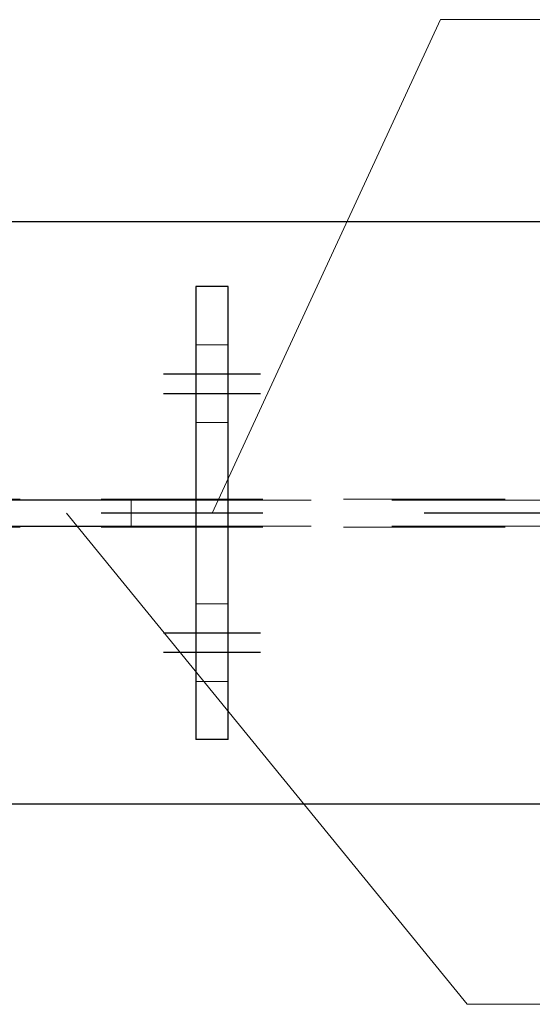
# Model space of a CAD drawing. Header units: millimetres. Extents: x 3526 to 4380, y 11541 to 12002.
# Tile 42 of 127: x 3582 to 3590, y 11850 to 11866. Entities that reach past the tile are written whole.
import ezdxf

# ---------------------------------------------------------------- set-up
doc = ezdxf.new("R2010")
doc.units = ezdxf.units.MM
doc.header["$LTSCALE"] = 10
doc.linetypes.add('HIDDEN', pattern=[0.375, 0.25, -0.125])
doc.linetypes.add('MITTE', pattern=[2, 1.25, -0.25, 0.25, -0.25])
for name, color, linetype, lineweight in [('PS_Hidden', 2, 'HIDDEN', 9), ('PS_Pos', 1, 'Continuous', 15), ('PS_SOLID', 7, 'Continuous', 30)]:
    doc.layers.add(name, color=color, linetype=linetype, lineweight=lineweight)
doc.layers.add('PS_MID', color=5, linetype='MITTE')
doc.layers.add('PS_SHAPE', color=3, linetype='Continuous')

# ---------------------------------------------------------------- blocks, each defined once
blk = doc.blocks.new('*X313')
at = {"layer": 'PS_Hidden', "color": 2, "linetype": 'HIDDEN'}
for p, q in [((3584.426, 11860.485), (3584.926, 11860.485)), ((3584.426, 11859.285), (3584.926, 11859.285)), ((3660.459, 11858.1), (3577.024, 11858.1)), ((3583.426, 11858.085), (3583.426, 11857.685)), ((3649.959, 11858.085), (3584.426, 11858.085)), ((3660.459, 11857.67), (3577.024, 11857.67)), ((3649.959, 11857.685), (3584.426, 11857.685)), ((3584.426, 11856.485), (3584.926, 11856.485)), ((3584.426, 11855.285), (3584.926, 11855.285))]:
    blk.add_line(p, q, dxfattribs=at)
at = {"layer": 'PS_MID', "color": 5, "linetype": 'MITTE'}
for p, q in [((3583.926, 11860.035), (3585.426, 11860.035)), ((3583.926, 11860.035), (3585.426, 11860.035)), ((3583.926, 11859.735), (3585.426, 11859.735)), ((3583.926, 11859.735), (3585.426, 11859.735)), ((3660.459, 11857.885), (3574.452, 11857.885)), ((3583.926, 11856.035), (3585.426, 11856.035)), ((3583.926, 11856.035), (3585.426, 11856.035)), ((3583.926, 11855.735), (3585.426, 11855.735)), ((3583.926, 11855.735), (3585.426, 11855.735))]:
    blk.add_line(p, q, dxfattribs=at)
at = {"layer": 'PS_SOLID', "color": 7, "linetype": 'Continuous'}
for p, q in [((3660.459, 11862.385), (3576.952, 11862.385)), ((3584.426, 11861.385), (3584.426, 11854.385)), ((3584.926, 11861.385), (3584.426, 11861.385)), ((3584.926, 11854.385), (3584.926, 11861.385)), ((3584.426, 11858.085), (3580.426, 11858.085)), ((3580.426, 11857.685), (3584.426, 11857.685)), ((3584.926, 11854.385), (3584.426, 11854.385)), ((3660.459, 11853.385), (3576.952, 11853.385))]:
    blk.add_line(p, q, dxfattribs=at)
blk = doc.blocks.new('*X329')
at = {"color": 1}
for p, q in [((3582.426, 11857.885), (3588.625, 11850.294)), ((3588.625, 11850.294), (3593.625, 11850.294))]:
    blk.add_line(p, q, dxfattribs=at)
blk = doc.blocks.new('*X331')
at = {"color": 1}
for p, q in [((3584.676, 11857.885), (3588.212, 11865.511)), ((3588.212, 11865.511), (3593.212, 11865.511))]:
    blk.add_line(p, q, dxfattribs=at)

msp = doc.modelspace()

# ---------------------------------------------------------------- block references
at = {"layer": 'PS_Pos'}
for name in ['*X331', '*X329']:
    msp.add_blockref(name, (0, 0), dxfattribs=at)
at = {"layer": 'PS_SHAPE'}
msp.add_blockref('*X313', (0, 0), dxfattribs=at)

doc.saveas('drawing.dxf')
